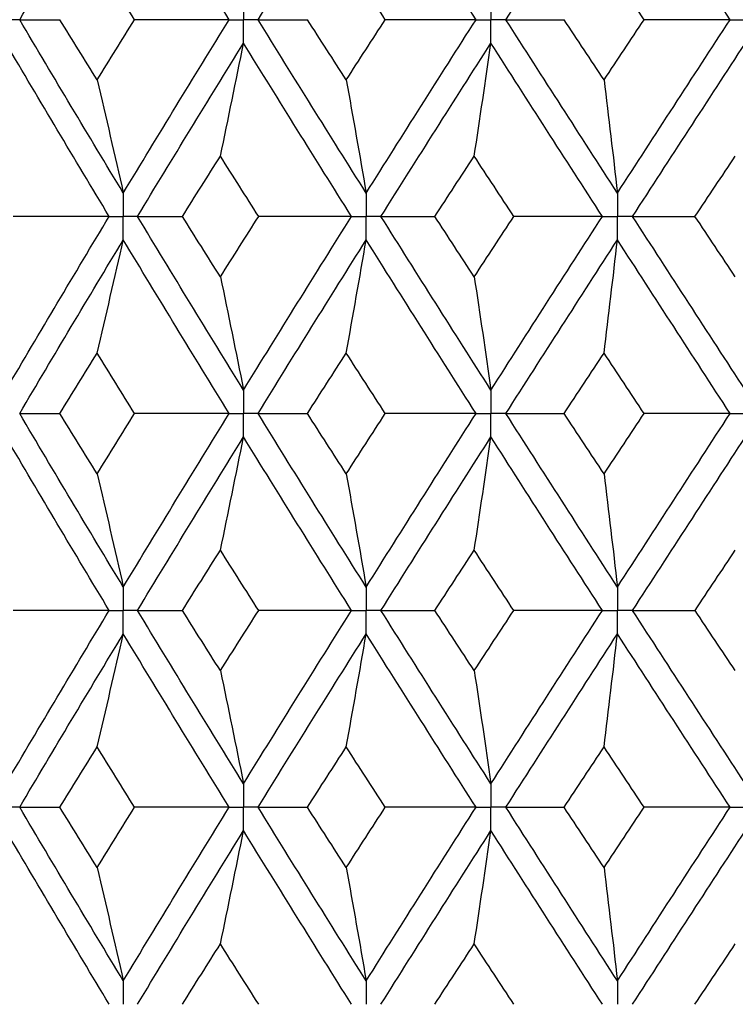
# Paper-space layout '_Front' of a CAD drawing. Header units: millimetres. Extents: x -25 to 25, y -1 to 320.
# Tile 15 of 52: x -8.63 to -3.09, y 20.2 to 27.82. Entities that reach past the tile are written whole.
import ezdxf

# ---------------------------------------------------------------- set-up
doc = ezdxf.new("R2010")
doc.units = ezdxf.units.MM

psp = doc.layouts.new('_Front')

# ---------------------------------------------------------------- linework, layer by layer
at = {"color": 7, "linetype": 'Continuous', "lineweight": 25}
for points in [[(-8.6324, 27.8243), (-8.3679, 28.2718), (-8.1002, 28.7201), (-7.8298, 29.1685)], [(-7.0104, 27.8243), (-7.286, 28.2718), (-7.5593, 28.7201), (-7.8298, 29.1685)], [(-6.7866, 27.8243), (-6.5097, 28.2718), (-6.2302, 28.7201), (-5.9486, 29.1685)], [(-5.098, 27.8243), (-5.3833, 28.2718), (-5.667, 28.7201), (-5.9486, 29.1685)], [(-4.8664, 27.8243), (-4.5801, 28.2718), (-4.292, 28.7201), (-4.0023, 29.1685)], [(-3.1297, 27.8243), (-3.4217, 28.2718), (-3.7127, 28.7201), (-4.0023, 29.1685)], [(-7.7428, 27.8244), (-7.8399, 27.98), (-7.9366, 28.1357), (-8.033, 28.2914)], [(-5.8012, 27.8244), (-5.9021, 27.98), (-6.0027, 28.1357), (-6.1031, 28.2914)], [(-3.7961, 27.8244), (-3.8996, 27.98), (-4.003, 28.1357), (-4.1063, 28.2914)], [(-8.6324, 27.8243), (-8.5307, 27.8243), (-8.4269, 27.8243), (-8.3212, 27.8244)], [(-7.8298, 26.4821), (-8.1003, 26.93), (-8.3678, 27.3765), (-8.6324, 27.8243)], [(-8.033, 27.3582), (-8.1295, 27.5136), (-8.2255, 27.6689), (-8.3212, 27.8244)], [(-8.033, 27.3582), (-7.9366, 27.5136), (-7.8399, 27.6689), (-7.7428, 27.8244)], [(-7.8298, 26.4821), (-7.5592, 26.93), (-7.2862, 27.3765), (-7.0104, 27.8243)], [(-7.0104, 27.8243), (-7.2539, 27.8243), (-7.498, 27.8243), (-7.7428, 27.8244)], [(-6.7866, 27.8243), (-6.6608, 27.8243), (-6.533, 27.8243), (-6.4034, 27.8244)], [(-5.9486, 26.4821), (-6.2303, 26.93), (-6.5095, 27.3765), (-6.7866, 27.8243)], [(-6.1031, 27.3582), (-6.2034, 27.5136), (-6.3035, 27.6689), (-6.4034, 27.8244)], [(-6.1031, 27.3582), (-6.0027, 27.5136), (-5.9021, 27.6689), (-5.8012, 27.8244)], [(-5.9486, 26.4821), (-5.667, 26.93), (-5.3835, 27.3765), (-5.098, 27.8243)], [(-5.098, 27.8243), (-5.3315, 27.8243), (-5.5659, 27.8243), (-5.8012, 27.8244)], [(-4.8664, 27.8243), (-4.7178, 27.8243), (-4.5675, 27.8243), (-4.4154, 27.8244)], [(-4.0023, 26.4821), (-4.292, 26.93), (-4.5799, 27.3765), (-4.8664, 27.8243)], [(-4.1063, 27.3582), (-4.2095, 27.5136), (-4.3125, 27.6689), (-4.4154, 27.8244)], [(-4.1063, 27.3582), (-4.003, 27.5136), (-3.8997, 27.6689), (-3.7961, 27.8244)], [(-4.0023, 26.4821), (-3.7127, 26.93), (-3.4219, 27.3765), (-3.1297, 27.8243)], [(-3.1297, 27.8243), (-3.3507, 27.8243), (-3.5729, 27.8243), (-3.7961, 27.8244)], [(-7.9391, 26.3008), (-8.2089, 26.7488), (-8.4756, 27.1953), (-8.7394, 27.643)], [(-7.7201, 26.3008), (-7.4488, 26.7488), (-7.1751, 27.1953), (-6.8986, 27.643)], [(-7.0778, 26.7671), (-7.0169, 27.0572), (-6.9572, 27.3491), (-6.8986, 27.643)], [(-6.0625, 26.3008), (-6.3436, 26.7488), (-6.6222, 27.1953), (-6.8986, 27.643)], [(-5.8345, 26.3008), (-5.5523, 26.7488), (-5.2683, 27.1953), (-4.9823, 27.643)], [(-5.1117, 26.7671), (-5.0677, 27.0572), (-5.0246, 27.3491), (-4.9823, 27.643)], [(-4.1195, 26.3008), (-4.4088, 26.7488), (-4.6963, 27.1953), (-4.9823, 27.643)], [(-3.885, 26.3008), (-3.5949, 26.7488), (-3.3038, 27.1953), (-3.0114, 27.643)], [(-8.033, 27.3582), (-7.9639, 27.0681), (-7.8962, 26.7761), (-7.8298, 26.4821)], [(-6.1031, 27.3582), (-6.0506, 27.0681), (-5.9991, 26.7761), (-5.9486, 26.4821)], [(-4.1063, 27.3582), (-4.0709, 27.0681), (-4.0363, 26.7761), (-4.0023, 26.4821)], [(-7.3725, 26.3007), (-7.2745, 26.4563), (-7.1763, 26.6118), (-7.0778, 26.7671)], [(-6.7812, 26.3007), (-6.8804, 26.4563), (-6.9793, 26.6118), (-7.0778, 26.7671)], [(-5.4169, 26.3007), (-5.3153, 26.4563), (-5.2136, 26.6118), (-5.1117, 26.7671)], [(-4.8052, 26.3007), (-4.9076, 26.4563), (-5.0097, 26.6118), (-5.1117, 26.7671)], [(-3.4019, 26.3007), (-3.2979, 26.4563), (-3.1938, 26.6118), (-3.0896, 26.7671)], [(-8.7394, 24.9563), (-8.4756, 25.4046), (-8.2087, 25.853), (-7.9391, 26.3008)], [(-7.9391, 26.3008), (-8.1865, 26.3008), (-8.4345, 26.3007), (-8.683, 26.3007)], [(-7.7201, 26.3008), (-7.6062, 26.3008), (-7.4903, 26.3007), (-7.3725, 26.3007)], [(-6.8986, 24.9563), (-7.175, 25.4046), (-7.449, 25.853), (-7.7201, 26.3008)], [(-7.0778, 25.8335), (-7.1763, 25.9892), (-7.2746, 26.145), (-7.3725, 26.3007)], [(-7.0778, 25.8335), (-6.9792, 25.9892), (-6.8804, 26.145), (-6.7812, 26.3007)], [(-6.8986, 24.9563), (-6.6222, 25.4046), (-6.3434, 25.853), (-6.0625, 26.3008)], [(-6.0625, 26.3008), (-6.3013, 26.3008), (-6.5409, 26.3007), (-6.7812, 26.3007)], [(-5.8345, 26.3008), (-5.6971, 26.3008), (-5.5579, 26.3007), (-5.4169, 26.3007)], [(-4.9823, 24.9563), (-5.2683, 25.4046), (-5.5525, 25.853), (-5.8345, 26.3008)], [(-5.1117, 25.8335), (-5.2136, 25.9892), (-5.3154, 26.145), (-5.4169, 26.3007)], [(-5.1117, 25.8335), (-5.0097, 25.9892), (-4.9075, 26.145), (-4.8052, 26.3007)], [(-4.9823, 24.9563), (-4.6963, 25.4046), (-4.4086, 25.853), (-4.1195, 26.3008)], [(-4.1195, 26.3008), (-4.3471, 26.3008), (-4.5756, 26.3007), (-4.8052, 26.3007)], [(-3.885, 26.3008), (-3.7257, 26.3008), (-3.5647, 26.3007), (-3.4019, 26.3007)], [(-3.0114, 24.9563), (-3.3038, 25.4046), (-3.5952, 25.853), (-3.885, 26.3008)], [(-3.0896, 25.8335), (-3.1938, 25.9892), (-3.298, 26.145), (-3.4019, 26.3007)], [(-8.6325, 24.7748), (-8.3678, 25.2232), (-8.1001, 25.6716), (-7.8298, 26.1194)], [(-8.033, 25.2425), (-7.964, 25.533), (-7.8962, 25.8253), (-7.8298, 26.1194)], [(-7.0104, 24.7748), (-7.2861, 25.2232), (-7.5594, 25.6716), (-7.8298, 26.1194)], [(-6.7866, 24.7748), (-6.5096, 25.2232), (-6.2301, 25.6716), (-5.9486, 26.1194)], [(-6.1031, 25.2425), (-6.0506, 25.533), (-5.9991, 25.8253), (-5.9486, 26.1194)], [(-5.098, 24.7748), (-5.3835, 25.2232), (-5.6672, 25.6716), (-5.9486, 26.1194)], [(-4.8665, 24.7748), (-4.58, 25.2232), (-4.2918, 25.6716), (-4.0023, 26.1194)], [(-4.1063, 25.2425), (-4.0709, 25.533), (-4.0363, 25.8253), (-4.0023, 26.1194)], [(-3.1297, 24.7748), (-3.4218, 25.2232), (-3.7129, 25.6716), (-4.0023, 26.1194)], [(-7.0778, 25.8335), (-7.0169, 25.5429), (-6.9572, 25.2505), (-6.8986, 24.9563)], [(-5.1117, 25.8335), (-5.0677, 25.5429), (-5.0246, 25.2505), (-4.9823, 24.9563)], [(-8.3215, 24.7748), (-8.2257, 24.9307), (-8.1295, 25.0866), (-8.033, 25.2425)], [(-7.7426, 24.7748), (-7.8397, 24.9307), (-7.9366, 25.0866), (-8.033, 25.2425)], [(-6.4036, 24.7748), (-6.3037, 24.9307), (-6.2035, 25.0866), (-6.1031, 25.2425)], [(-5.801, 24.7748), (-5.9019, 24.9307), (-6.0026, 25.0866), (-6.1031, 25.2425)], [(-4.4157, 24.7748), (-4.3127, 24.9307), (-4.2096, 25.0866), (-4.1063, 25.2425)], [(-3.7958, 24.7748), (-3.8995, 24.9307), (-4.0029, 25.0866), (-4.1063, 25.2425)], [(-8.6325, 24.7748), (-8.5308, 24.7748), (-8.4271, 24.7748), (-8.3215, 24.7748)], [(-7.8298, 23.4307), (-8.1001, 23.8781), (-8.3678, 24.3264), (-8.6325, 24.7748)], [(-8.033, 24.3073), (-8.1295, 24.4631), (-8.2257, 24.6189), (-8.3215, 24.7748)], [(-8.033, 24.3073), (-7.9366, 24.4631), (-7.8397, 24.6189), (-7.7426, 24.7748)], [(-7.8298, 23.4307), (-7.5594, 23.8781), (-7.2862, 24.3264), (-7.0104, 24.7748)], [(-7.0104, 24.7748), (-7.2538, 24.7748), (-7.4978, 24.7748), (-7.7426, 24.7748)], [(-6.7866, 24.7748), (-6.6609, 24.7748), (-6.5332, 24.7748), (-6.4036, 24.7748)], [(-5.9486, 23.4307), (-6.23, 23.8781), (-6.5095, 24.3264), (-6.7866, 24.7748)], [(-6.1031, 24.3073), (-6.2035, 24.4631), (-6.3037, 24.6189), (-6.4036, 24.7748)], [(-6.1031, 24.3073), (-6.0026, 24.4631), (-5.9019, 24.6189), (-5.801, 24.7748)], [(-5.9486, 23.4307), (-5.6672, 23.8781), (-5.3835, 24.3264), (-5.098, 24.7748)], [(-5.098, 24.7748), (-5.3314, 24.7748), (-5.5657, 24.7748), (-5.801, 24.7748)], [(-4.8665, 24.7748), (-4.718, 24.7748), (-4.5677, 24.7748), (-4.4157, 24.7748)], [(-4.0023, 23.4307), (-4.2918, 23.8781), (-4.58, 24.3264), (-4.8665, 24.7748)], [(-4.1063, 24.3073), (-4.2096, 24.4631), (-4.3127, 24.6189), (-4.4157, 24.7748)], [(-4.1063, 24.3073), (-4.003, 24.4631), (-3.8995, 24.6189), (-3.7958, 24.7748)], [(-4.0023, 23.4307), (-3.7129, 23.8781), (-3.4219, 24.3264), (-3.1297, 24.7748)], [(-3.1297, 24.7748), (-3.3506, 24.7748), (-3.5727, 24.7748), (-3.7958, 24.7748)], [(-7.9391, 23.2494), (-8.2087, 23.6967), (-8.4756, 24.1449), (-8.7394, 24.5933)], [(-7.7201, 23.2494), (-7.449, 23.6967), (-7.1751, 24.1449), (-6.8986, 24.5933)], [(-7.0778, 23.7163), (-7.0169, 24.0067), (-6.9572, 24.2991), (-6.8986, 24.5933)], [(-6.0625, 23.2494), (-6.3434, 23.6967), (-6.6222, 24.1449), (-6.8986, 24.5933)], [(-5.8345, 23.2494), (-5.5525, 23.6967), (-5.2683, 24.1449), (-4.9823, 24.5933)], [(-5.1117, 23.7163), (-5.0677, 24.0067), (-5.0246, 24.2991), (-4.9823, 24.5933)], [(-4.1195, 23.2494), (-4.4086, 23.6967), (-4.6963, 24.1449), (-4.9823, 24.5933)], [(-3.885, 23.2494), (-3.5952, 23.6967), (-3.3039, 24.1449), (-3.0114, 24.5933)], [(-8.033, 24.3073), (-7.964, 24.0169), (-7.8962, 23.7247), (-7.8298, 23.4307)], [(-6.1031, 24.3073), (-6.0506, 24.0169), (-5.9991, 23.7247), (-5.9486, 23.4307)], [(-4.1063, 24.3073), (-4.0709, 24.0169), (-4.0363, 23.7247), (-4.0023, 23.4307)], [(-7.3723, 23.2495), (-7.2745, 23.405), (-7.1763, 23.5606), (-7.0778, 23.7163)], [(-6.7814, 23.2495), (-6.8805, 23.405), (-6.9793, 23.5606), (-7.0778, 23.7163)], [(-5.4167, 23.2495), (-5.3153, 23.405), (-5.2136, 23.5606), (-5.1117, 23.7163)], [(-4.8053, 23.2495), (-4.9076, 23.405), (-5.0098, 23.5606), (-5.1117, 23.7163)], [(-3.4018, 23.2495), (-3.2979, 23.405), (-3.1938, 23.5606), (-3.0896, 23.7163)], [(-8.7394, 21.9071), (-8.4755, 22.3553), (-8.2088, 22.802), (-7.9391, 23.2494)], [(-7.9391, 23.2494), (-8.1866, 23.2494), (-8.4346, 23.2495), (-8.6832, 23.2495)], [(-7.7201, 23.2494), (-7.6061, 23.2494), (-7.4902, 23.2495), (-7.3723, 23.2495)], [(-6.8986, 21.9071), (-7.1751, 22.3553), (-7.4489, 22.802), (-7.7201, 23.2494)], [(-7.0778, 22.7835), (-7.1763, 22.939), (-7.2744, 23.0942), (-7.3723, 23.2495)], [(-7.0778, 22.7835), (-6.9793, 22.939), (-6.8805, 23.0942), (-6.7814, 23.2495)], [(-6.8986, 21.9071), (-6.6222, 22.3553), (-6.3435, 22.802), (-6.0625, 23.2494)], [(-6.0625, 23.2494), (-6.3014, 23.2494), (-6.541, 23.2495), (-6.7814, 23.2495)], [(-5.8345, 23.2494), (-5.6971, 23.2494), (-5.5578, 23.2495), (-5.4167, 23.2495)], [(-4.9823, 21.9071), (-5.2684, 22.3553), (-5.5524, 22.802), (-5.8345, 23.2494)], [(-5.1117, 22.7835), (-5.2136, 22.939), (-5.3153, 23.0942), (-5.4167, 23.2495)], [(-5.1117, 22.7835), (-5.0098, 22.939), (-4.9077, 23.0942), (-4.8053, 23.2495)], [(-4.9823, 21.9071), (-4.6962, 22.3553), (-4.4087, 22.802), (-4.1195, 23.2494)], [(-4.1195, 23.2494), (-4.3471, 23.2494), (-4.5757, 23.2495), (-4.8053, 23.2495)], [(-3.885, 23.2494), (-3.7256, 23.2494), (-3.5645, 23.2495), (-3.4018, 23.2495)], [(-3.0114, 21.9071), (-3.3039, 22.3553), (-3.5951, 22.802), (-3.885, 23.2494)], [(-3.0896, 22.7835), (-3.1938, 22.939), (-3.2978, 23.0942), (-3.4018, 23.2495)], [(-8.6324, 21.7258), (-8.3677, 22.174), (-8.1002, 22.6208), (-7.8298, 23.0682)], [(-8.033, 22.1924), (-7.964, 22.4825), (-7.8962, 22.7744), (-7.8298, 23.0682)], [(-7.0104, 21.7258), (-7.2863, 22.174), (-7.5593, 22.6208), (-7.8298, 23.0682)], [(-6.7866, 21.7258), (-6.5094, 22.174), (-6.2301, 22.6208), (-5.9486, 23.0682)], [(-6.1031, 22.1924), (-6.0506, 22.4825), (-5.9991, 22.7744), (-5.9486, 23.0682)], [(-5.098, 21.7258), (-5.3836, 22.174), (-5.6671, 22.6208), (-5.9486, 23.0682)], [(-4.8664, 21.7258), (-4.5799, 22.174), (-4.2919, 22.6208), (-4.0023, 23.0682)], [(-4.1063, 22.1924), (-4.0709, 22.4825), (-4.0363, 22.7744), (-4.0023, 23.0682)], [(-3.1297, 21.7258), (-3.422, 22.174), (-3.7128, 22.6208), (-4.0023, 23.0682)], [(-7.0778, 22.7835), (-7.0169, 22.4933), (-6.9572, 22.2012), (-6.8986, 21.9071)], [(-5.1117, 22.7835), (-5.0677, 22.4933), (-5.0246, 22.2012), (-4.9823, 21.9071)], [(-8.3213, 21.7257), (-8.2256, 21.8814), (-8.1295, 22.037), (-8.033, 22.1924)], [(-7.7427, 21.7257), (-7.8398, 21.8814), (-7.9366, 22.037), (-8.033, 22.1924)], [(-6.4035, 21.7257), (-6.3036, 21.8814), (-6.2035, 22.037), (-6.1031, 22.1924)], [(-5.8011, 21.7257), (-5.902, 21.8814), (-6.0027, 22.037), (-6.1031, 22.1924)], [(-4.4155, 21.7257), (-4.3126, 21.8814), (-4.2095, 22.037), (-4.1063, 22.1924)], [(-3.7959, 21.7257), (-3.8996, 21.8814), (-4.003, 22.037), (-4.1063, 22.1924)], [(-7.8298, 20.3811), (-8.1002, 20.8294), (-8.3679, 21.2778), (-8.6324, 21.7258)], [(-8.6324, 21.7258), (-8.5307, 21.7258), (-8.427, 21.7257), (-8.3213, 21.7257)], [(-8.033, 21.2583), (-8.1295, 21.4141), (-8.2256, 21.5699), (-8.3213, 21.7257)], [(-8.033, 21.2583), (-7.9366, 21.4141), (-7.8398, 21.5699), (-7.7427, 21.7257)], [(-7.8298, 20.3811), (-7.5593, 20.8294), (-7.286, 21.2778), (-7.0104, 21.7258)], [(-7.0104, 21.7258), (-7.2538, 21.7258), (-7.4979, 21.7257), (-7.7427, 21.7257)], [(-5.9486, 20.3811), (-6.2302, 20.8294), (-6.5097, 21.2778), (-6.7866, 21.7258)], [(-6.7866, 21.7258), (-6.6608, 21.7258), (-6.5331, 21.7257), (-6.4035, 21.7257)], [(-6.1031, 21.2583), (-6.2035, 21.4141), (-6.3036, 21.5699), (-6.4035, 21.7257)], [(-6.1031, 21.2583), (-6.0027, 21.4141), (-5.902, 21.5699), (-5.8011, 21.7257)], [(-5.9486, 20.3811), (-5.6671, 20.8294), (-5.3834, 21.2778), (-5.098, 21.7258)], [(-5.098, 21.7258), (-5.3315, 21.7258), (-5.5658, 21.7257), (-5.8011, 21.7257)], [(-4.0023, 20.3811), (-4.2919, 20.8294), (-4.5801, 21.2778), (-4.8664, 21.7258)], [(-4.8664, 21.7258), (-4.7179, 21.7258), (-4.5676, 21.7257), (-4.4155, 21.7257)], [(-4.1063, 21.2583), (-4.2095, 21.4141), (-4.3126, 21.5699), (-4.4155, 21.7257)], [(-4.1063, 21.2583), (-4.003, 21.4141), (-3.8995, 21.5699), (-3.7959, 21.7257)], [(-4.0023, 20.3811), (-3.7128, 20.8294), (-3.4217, 21.2778), (-3.1297, 21.7258)], [(-3.1297, 21.7258), (-3.3507, 21.7258), (-3.5728, 21.7257), (-3.7959, 21.7257)], [(-7.9391, 20.1996), (-8.2088, 20.6479), (-8.4757, 21.0964), (-8.7394, 21.5444)], [(-7.7201, 20.1996), (-7.4489, 20.6479), (-7.175, 21.0964), (-6.8986, 21.5444)], [(-7.0778, 20.6673), (-7.0169, 20.9578), (-6.9572, 21.2502), (-6.8986, 21.5444)], [(-6.0625, 20.1996), (-6.3435, 20.6479), (-6.6223, 21.0964), (-6.8986, 21.5444)], [(-5.8345, 20.1996), (-5.5524, 20.6479), (-5.2682, 21.0964), (-4.9823, 21.5444)], [(-5.1117, 20.6673), (-5.0677, 20.9578), (-5.0246, 21.2502), (-4.9823, 21.5444)], [(-4.1195, 20.1996), (-4.4087, 20.6479), (-4.6964, 21.0964), (-4.9823, 21.5444)], [(-3.885, 20.1996), (-3.5951, 20.6479), (-3.3037, 21.0964), (-3.0114, 21.5444)], [(-8.033, 21.2583), (-7.9639, 20.9677), (-7.8962, 20.6753), (-7.8298, 20.3811)], [(-6.1031, 21.2583), (-6.0506, 20.9677), (-5.9991, 20.6753), (-5.9486, 20.3811)], [(-4.1063, 21.2583), (-4.0709, 20.9677), (-4.0363, 20.6753), (-4.0023, 20.3811)], [(-7.3726, 20.1996), (-7.2747, 20.3555), (-7.1764, 20.5114), (-7.0778, 20.6673)], [(-6.7811, 20.1996), (-6.8803, 20.3555), (-6.9792, 20.5114), (-7.0778, 20.6673)], [(-5.4171, 20.1996), (-5.3155, 20.3555), (-5.2137, 20.5114), (-5.1117, 20.6673)], [(-4.805, 20.1996), (-4.9074, 20.3555), (-5.0097, 20.5114), (-5.1117, 20.6673)], [(-3.4021, 20.1996), (-3.2981, 20.3555), (-3.1939, 20.5114), (-3.0896, 20.6673)]]:
    psp.add_open_spline(points, degree=3, dxfattribs=at)
for points, knots in [([(-6.8986, 28.0056), (-6.8986, 27.9567), (-6.8986, 27.9078), (-6.8986, 27.8589), (-6.8986, 27.8474), (-6.8986, 27.8358), (-6.8986, 27.8243)], [0, 0, 0, 0, 0.0001466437, 0.0001466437, 0.0001466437, 0.000181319, 0.000181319, 0.000181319, 0.000181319]), ([(-4.9823, 28.0056), (-4.9823, 27.9567), (-4.9823, 27.9078), (-4.9823, 27.8589), (-4.9823, 27.8474), (-4.9823, 27.8358), (-4.9823, 27.8243)], [0, 0, 0, 0, 0.0001466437, 0.0001466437, 0.0001466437, 0.000181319, 0.000181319, 0.000181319, 0.000181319]), ([(-8.6324, 27.8243), (-8.6578, 27.8243), (-8.6831, 27.8243), (-8.7084, 27.8243), (-8.7187, 27.8243), (-8.729, 27.8243), (-8.7393, 27.8243)], [0, 0, 0, 0, 0.0000852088, 0.0000852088, 0.0000852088, 0.0001198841, 0.0001198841, 0.0001198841, 0.0001198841]), ([(-7.0104, 27.8243), (-6.984, 27.8243), (-6.9575, 27.8243), (-6.9309, 27.8243), (-6.9202, 27.8243), (-6.9094, 27.8243), (-6.8986, 27.8243)], [0, 0, 0, 0, 0.0000852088, 0.0000852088, 0.0000852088, 0.0001198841, 0.0001198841, 0.0001198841, 0.0001198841]), ([(-6.8986, 27.643), (-6.8986, 27.6919), (-6.8986, 27.7407), (-6.8986, 27.7896), (-6.8986, 27.8012), (-6.8986, 27.8127), (-6.8986, 27.8243)], [0, 0, 0, 0, 0.000146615, 0.000146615, 0.000146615, 0.0001812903, 0.0001812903, 0.0001812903, 0.0001812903]), ([(-6.7866, 27.8243), (-6.8131, 27.8243), (-6.8397, 27.8243), (-6.8662, 27.8243), (-6.877, 27.8243), (-6.8878, 27.8243), (-6.8986, 27.8243)], [0, 0, 0, 0, 0.0000852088, 0.0000852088, 0.0000852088, 0.0001198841, 0.0001198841, 0.0001198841, 0.0001198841]), ([(-5.098, 27.8243), (-5.0706, 27.8243), (-5.0432, 27.8243), (-5.0158, 27.8243), (-5.0046, 27.8243), (-4.9934, 27.8243), (-4.9823, 27.8243)], [0, 0, 0, 0, 0.0000852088, 0.0000852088, 0.0000852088, 0.0001198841, 0.0001198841, 0.0001198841, 0.0001198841]), ([(-4.9823, 27.643), (-4.9823, 27.6919), (-4.9823, 27.7407), (-4.9823, 27.7896), (-4.9823, 27.8012), (-4.9823, 27.8127), (-4.9823, 27.8243)], [0, 0, 0, 0, 0.000146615, 0.000146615, 0.000146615, 0.0001812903, 0.0001812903, 0.0001812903, 0.0001812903]), ([(-4.8664, 27.8243), (-4.8939, 27.8243), (-4.9213, 27.8243), (-4.9488, 27.8243), (-4.9599, 27.8243), (-4.9711, 27.8243), (-4.9823, 27.8243)], [0, 0, 0, 0, 0.0000852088, 0.0000852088, 0.0000852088, 0.0001198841, 0.0001198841, 0.0001198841, 0.0001198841]), ([(-3.1297, 27.8243), (-3.1017, 27.8243), (-3.0737, 27.8243), (-3.0456, 27.8243), (-3.0342, 27.8243), (-3.0228, 27.8243), (-3.0114, 27.8243)], [0, 0, 0, 0, 0.0000852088, 0.0000852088, 0.0000852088, 0.0001198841, 0.0001198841, 0.0001198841, 0.0001198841]), ([(-7.8298, 26.4821), (-7.8297, 26.4332), (-7.8297, 26.3843), (-7.8297, 26.3355), (-7.8297, 26.3239), (-7.8297, 26.3123), (-7.8297, 26.3008)], [0, 0, 0, 0, 0.0001466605, 0.0001466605, 0.0001466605, 0.0001813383, 0.0001813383, 0.0001813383, 0.0001813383]), ([(-5.9486, 26.4821), (-5.9486, 26.4332), (-5.9486, 26.3843), (-5.9486, 26.3355), (-5.9486, 26.3239), (-5.9486, 26.3123), (-5.9486, 26.3008)], [0, 0, 0, 0, 0.0001466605, 0.0001466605, 0.0001466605, 0.0001813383, 0.0001813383, 0.0001813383, 0.0001813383]), ([(-4.0023, 26.4821), (-4.0023, 26.4332), (-4.0023, 26.3843), (-4.0023, 26.3355), (-4.0023, 26.3239), (-4.0023, 26.3123), (-4.0023, 26.3008)], [0, 0, 0, 0, 0.0001466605, 0.0001466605, 0.0001466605, 0.0001813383, 0.0001813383, 0.0001813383, 0.0001813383]), ([(-7.9391, 26.3008), (-7.9132, 26.3008), (-7.8873, 26.3008), (-7.8614, 26.3008), (-7.8508, 26.3008), (-7.8402, 26.3008), (-7.8297, 26.3008)], [0, 0, 0, 0, 0.0000851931, 0.0000851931, 0.0000851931, 0.0001198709, 0.0001198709, 0.0001198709, 0.0001198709]), ([(-7.8298, 26.1194), (-7.8297, 26.1683), (-7.8297, 26.2172), (-7.8297, 26.2661), (-7.8297, 26.2777), (-7.8297, 26.2892), (-7.8297, 26.3008)], [0, 0, 0, 0, 0.0001466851, 0.0001466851, 0.0001466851, 0.0001813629, 0.0001813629, 0.0001813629, 0.0001813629]), ([(-7.7201, 26.3008), (-7.7461, 26.3008), (-7.772, 26.3008), (-7.798, 26.3008), (-7.8086, 26.3008), (-7.8191, 26.3008), (-7.8297, 26.3008)], [0, 0, 0, 0, 0.0000851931, 0.0000851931, 0.0000851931, 0.0001198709, 0.0001198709, 0.0001198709, 0.0001198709]), ([(-6.0625, 26.3008), (-6.0355, 26.3008), (-6.0086, 26.3008), (-5.9816, 26.3008), (-5.9706, 26.3008), (-5.9596, 26.3008), (-5.9486, 26.3008)], [0, 0, 0, 0, 0.0000851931, 0.0000851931, 0.0000851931, 0.0001198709, 0.0001198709, 0.0001198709, 0.0001198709]), ([(-5.8345, 26.3008), (-5.8615, 26.3008), (-5.8886, 26.3008), (-5.9156, 26.3008), (-5.9266, 26.3008), (-5.9376, 26.3008), (-5.9486, 26.3008)], [0, 0, 0, 0, 0.0000851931, 0.0000851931, 0.0000851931, 0.0001198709, 0.0001198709, 0.0001198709, 0.0001198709]), ([(-5.9486, 26.1194), (-5.9486, 26.1683), (-5.9486, 26.2172), (-5.9486, 26.2661), (-5.9486, 26.2777), (-5.9486, 26.2892), (-5.9486, 26.3008)], [0, 0, 0, 0, 0.0001466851, 0.0001466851, 0.0001466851, 0.0001813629, 0.0001813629, 0.0001813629, 0.0001813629]), ([(-4.1195, 26.3008), (-4.0918, 26.3008), (-4.064, 26.3008), (-4.0362, 26.3008), (-4.0249, 26.3008), (-4.0136, 26.3008), (-4.0023, 26.3008)], [0, 0, 0, 0, 0.0000851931, 0.0000851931, 0.0000851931, 0.0001198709, 0.0001198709, 0.0001198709, 0.0001198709]), ([(-3.885, 26.3008), (-3.9128, 26.3008), (-3.9406, 26.3008), (-3.9684, 26.3008), (-3.9797, 26.3008), (-3.991, 26.3008), (-4.0023, 26.3008)], [0, 0, 0, 0, 0.0000851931, 0.0000851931, 0.0000851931, 0.0001198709, 0.0001198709, 0.0001198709, 0.0001198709]), ([(-4.0023, 26.1194), (-4.0023, 26.1683), (-4.0023, 26.2172), (-4.0023, 26.2661), (-4.0023, 26.2777), (-4.0023, 26.2892), (-4.0023, 26.3008)], [0, 0, 0, 0, 0.0001466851, 0.0001466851, 0.0001466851, 0.0001813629, 0.0001813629, 0.0001813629, 0.0001813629]), ([(-6.8986, 24.9563), (-6.8986, 24.9073), (-6.8986, 24.8584), (-6.8986, 24.8095), (-6.8986, 24.7979), (-6.8986, 24.7864), (-6.8986, 24.7748)], [0, 0, 0, 0, 0.0001467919, 0.0001467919, 0.0001467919, 0.0001814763, 0.0001814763, 0.0001814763, 0.0001814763]), ([(-4.9823, 24.9563), (-4.9823, 24.9073), (-4.9823, 24.8584), (-4.9823, 24.8095), (-4.9823, 24.7979), (-4.9823, 24.7864), (-4.9823, 24.7748)], [0, 0, 0, 0, 0.0001467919, 0.0001467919, 0.0001467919, 0.0001814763, 0.0001814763, 0.0001814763, 0.0001814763]), ([(-7.0104, 24.7748), (-6.9839, 24.7748), (-6.9574, 24.7748), (-6.931, 24.7748), (-6.9202, 24.7748), (-6.9094, 24.7748), (-6.8986, 24.7748)], [0, 0, 0, 0, 0.0000851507, 0.0000851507, 0.0000851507, 0.0001198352, 0.0001198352, 0.0001198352, 0.0001198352]), ([(-6.7866, 24.7748), (-6.8132, 24.7748), (-6.8397, 24.7748), (-6.8662, 24.7748), (-6.877, 24.7748), (-6.8878, 24.7748), (-6.8986, 24.7748)], [0, 0, 0, 0, 0.0000851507, 0.0000851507, 0.0000851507, 0.0001198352, 0.0001198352, 0.0001198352, 0.0001198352]), ([(-6.8986, 24.5933), (-6.8986, 24.6423), (-6.8986, 24.6912), (-6.8986, 24.7401), (-6.8986, 24.7517), (-6.8986, 24.7632), (-6.8986, 24.7748)], [0, 0, 0, 0, 0.0001467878, 0.0001467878, 0.0001467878, 0.0001814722, 0.0001814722, 0.0001814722, 0.0001814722]), ([(-5.098, 24.7748), (-5.0706, 24.7748), (-5.0432, 24.7748), (-5.0158, 24.7748), (-5.0046, 24.7748), (-4.9934, 24.7748), (-4.9823, 24.7748)], [0, 0, 0, 0, 0.0000851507, 0.0000851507, 0.0000851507, 0.0001198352, 0.0001198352, 0.0001198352, 0.0001198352]), ([(-4.8665, 24.7748), (-4.8939, 24.7748), (-4.9213, 24.7748), (-4.9488, 24.7748), (-4.9599, 24.7748), (-4.9711, 24.7748), (-4.9823, 24.7748)], [0, 0, 0, 0, 0.0000851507, 0.0000851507, 0.0000851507, 0.0001198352, 0.0001198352, 0.0001198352, 0.0001198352]), ([(-4.9823, 24.5933), (-4.9823, 24.6423), (-4.9823, 24.6912), (-4.9823, 24.7401), (-4.9823, 24.7517), (-4.9823, 24.7632), (-4.9823, 24.7748)], [0, 0, 0, 0, 0.0001467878, 0.0001467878, 0.0001467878, 0.0001814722, 0.0001814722, 0.0001814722, 0.0001814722]), ([(-3.1297, 24.7748), (-3.1017, 24.7748), (-3.0736, 24.7748), (-3.0456, 24.7748), (-3.0342, 24.7748), (-3.0228, 24.7748), (-3.0114, 24.7748)], [0, 0, 0, 0, 0.0000851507, 0.0000851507, 0.0000851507, 0.0001198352, 0.0001198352, 0.0001198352, 0.0001198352]), ([(-7.8298, 23.4307), (-7.8297, 23.3818), (-7.8297, 23.333), (-7.8297, 23.2841), (-7.8297, 23.2725), (-7.8297, 23.261), (-7.8297, 23.2494)], [0, 0, 0, 0, 0.0001465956, 0.0001465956, 0.0001465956, 0.0001812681, 0.0001812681, 0.0001812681, 0.0001812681]), ([(-5.9486, 23.4307), (-5.9486, 23.3818), (-5.9486, 23.333), (-5.9486, 23.2841), (-5.9486, 23.2725), (-5.9486, 23.261), (-5.9486, 23.2494)], [0, 0, 0, 0, 0.0001465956, 0.0001465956, 0.0001465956, 0.0001812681, 0.0001812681, 0.0001812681, 0.0001812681]), ([(-4.0023, 23.4307), (-4.0023, 23.3818), (-4.0023, 23.333), (-4.0023, 23.2841), (-4.0023, 23.2725), (-4.0023, 23.261), (-4.0023, 23.2494)], [0, 0, 0, 0, 0.0001465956, 0.0001465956, 0.0001465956, 0.0001812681, 0.0001812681, 0.0001812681, 0.0001812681]), ([(-7.9391, 23.2494), (-7.9132, 23.2494), (-7.8873, 23.2494), (-7.8613, 23.2494), (-7.8508, 23.2494), (-7.8402, 23.2494), (-7.8297, 23.2494)], [0, 0, 0, 0, 0.000085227, 0.000085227, 0.000085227, 0.0001198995, 0.0001198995, 0.0001198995, 0.0001198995]), ([(-7.8298, 23.0682), (-7.8297, 23.117), (-7.8297, 23.1659), (-7.8297, 23.2147), (-7.8297, 23.2263), (-7.8297, 23.2379), (-7.8297, 23.2494)], [0, 0, 0, 0, 0.0001465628, 0.0001465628, 0.0001465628, 0.0001812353, 0.0001812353, 0.0001812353, 0.0001812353]), ([(-7.7201, 23.2494), (-7.7461, 23.2494), (-7.772, 23.2494), (-7.798, 23.2494), (-7.8086, 23.2494), (-7.8191, 23.2494), (-7.8297, 23.2494)], [0, 0, 0, 0, 0.000085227, 0.000085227, 0.000085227, 0.0001198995, 0.0001198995, 0.0001198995, 0.0001198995]), ([(-6.0625, 23.2494), (-6.0356, 23.2494), (-6.0086, 23.2494), (-5.9815, 23.2494), (-5.9706, 23.2494), (-5.9596, 23.2494), (-5.9486, 23.2494)], [0, 0, 0, 0, 0.000085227, 0.000085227, 0.000085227, 0.0001198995, 0.0001198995, 0.0001198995, 0.0001198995]), ([(-5.9486, 23.0682), (-5.9486, 23.117), (-5.9486, 23.1659), (-5.9486, 23.2147), (-5.9486, 23.2263), (-5.9486, 23.2379), (-5.9486, 23.2494)], [0, 0, 0, 0, 0.0001465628, 0.0001465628, 0.0001465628, 0.0001812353, 0.0001812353, 0.0001812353, 0.0001812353]), ([(-5.8345, 23.2494), (-5.8615, 23.2494), (-5.8886, 23.2494), (-5.9156, 23.2494), (-5.9266, 23.2494), (-5.9376, 23.2494), (-5.9486, 23.2494)], [0, 0, 0, 0, 0.000085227, 0.000085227, 0.000085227, 0.0001198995, 0.0001198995, 0.0001198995, 0.0001198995]), ([(-4.1195, 23.2494), (-4.0918, 23.2494), (-4.064, 23.2494), (-4.0362, 23.2494), (-4.0249, 23.2494), (-4.0136, 23.2494), (-4.0023, 23.2494)], [0, 0, 0, 0, 0.000085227, 0.000085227, 0.000085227, 0.0001198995, 0.0001198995, 0.0001198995, 0.0001198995]), ([(-4.0023, 23.0682), (-4.0023, 23.117), (-4.0023, 23.1659), (-4.0023, 23.2147), (-4.0023, 23.2263), (-4.0023, 23.2379), (-4.0023, 23.2494)], [0, 0, 0, 0, 0.0001465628, 0.0001465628, 0.0001465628, 0.0001812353, 0.0001812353, 0.0001812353, 0.0001812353]), ([(-3.885, 23.2494), (-3.9128, 23.2494), (-3.9406, 23.2494), (-3.9684, 23.2494), (-3.9797, 23.2494), (-3.991, 23.2494), (-4.0023, 23.2494)], [0, 0, 0, 0, 0.000085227, 0.000085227, 0.000085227, 0.0001198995, 0.0001198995, 0.0001198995, 0.0001198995]), ([(-6.8986, 21.9071), (-6.8986, 21.8582), (-6.8986, 21.8093), (-6.8986, 21.7604), (-6.8986, 21.7489), (-6.8986, 21.7373), (-6.8986, 21.7258)], [0, 0, 0, 0, 0.0001466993, 0.0001466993, 0.0001466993, 0.0001813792, 0.0001813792, 0.0001813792, 0.0001813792]), ([(-4.9823, 21.9071), (-4.9823, 21.8582), (-4.9823, 21.8093), (-4.9823, 21.7604), (-4.9823, 21.7489), (-4.9823, 21.7373), (-4.9823, 21.7258)], [0, 0, 0, 0, 0.0001466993, 0.0001466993, 0.0001466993, 0.0001813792, 0.0001813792, 0.0001813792, 0.0001813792]), ([(-8.6324, 21.7258), (-8.6578, 21.7258), (-8.6831, 21.7258), (-8.7084, 21.7258), (-8.7187, 21.7258), (-8.729, 21.7258), (-8.7393, 21.7258)], [0, 0, 0, 0, 0.0000851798, 0.0000851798, 0.0000851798, 0.0001198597, 0.0001198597, 0.0001198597, 0.0001198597]), ([(-7.0104, 21.7258), (-6.9839, 21.7258), (-6.9575, 21.7258), (-6.931, 21.7258), (-6.9202, 21.7258), (-6.9094, 21.7258), (-6.8986, 21.7258)], [0, 0, 0, 0, 0.0000851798, 0.0000851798, 0.0000851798, 0.0001198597, 0.0001198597, 0.0001198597, 0.0001198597]), ([(-6.8986, 21.5444), (-6.8986, 21.5933), (-6.8986, 21.6422), (-6.8986, 21.6911), (-6.8986, 21.7026), (-6.8986, 21.7142), (-6.8986, 21.7258)], [0, 0, 0, 0, 0.0001467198, 0.0001467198, 0.0001467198, 0.0001813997, 0.0001813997, 0.0001813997, 0.0001813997]), ([(-6.7866, 21.7258), (-6.8132, 21.7258), (-6.8397, 21.7258), (-6.8662, 21.7258), (-6.877, 21.7258), (-6.8878, 21.7258), (-6.8986, 21.7258)], [0, 0, 0, 0, 0.0000851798, 0.0000851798, 0.0000851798, 0.0001198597, 0.0001198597, 0.0001198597, 0.0001198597]), ([(-5.098, 21.7258), (-5.0706, 21.7258), (-5.0432, 21.7258), (-5.0158, 21.7258), (-5.0046, 21.7258), (-4.9934, 21.7258), (-4.9823, 21.7258)], [0, 0, 0, 0, 0.0000851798, 0.0000851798, 0.0000851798, 0.0001198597, 0.0001198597, 0.0001198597, 0.0001198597]), ([(-4.9823, 21.5444), (-4.9823, 21.5933), (-4.9823, 21.6422), (-4.9823, 21.6911), (-4.9823, 21.7026), (-4.9823, 21.7142), (-4.9823, 21.7258)], [0, 0, 0, 0, 0.0001467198, 0.0001467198, 0.0001467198, 0.0001813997, 0.0001813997, 0.0001813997, 0.0001813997]), ([(-4.8664, 21.7258), (-4.8939, 21.7258), (-4.9213, 21.7258), (-4.9488, 21.7258), (-4.9599, 21.7258), (-4.9711, 21.7258), (-4.9823, 21.7258)], [0, 0, 0, 0, 0.0000851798, 0.0000851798, 0.0000851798, 0.0001198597, 0.0001198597, 0.0001198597, 0.0001198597]), ([(-3.1297, 21.7258), (-3.1017, 21.7258), (-3.0737, 21.7258), (-3.0456, 21.7258), (-3.0342, 21.7258), (-3.0228, 21.7258), (-3.0114, 21.7258)], [0, 0, 0, 0, 0.0000851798, 0.0000851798, 0.0000851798, 0.0001198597, 0.0001198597, 0.0001198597, 0.0001198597]), ([(-7.8298, 20.3811), (-7.8297, 20.3321), (-7.8297, 20.2832), (-7.8297, 20.2343), (-7.8297, 20.2227), (-7.8297, 20.2112), (-7.8297, 20.1996)], [0, 0, 0, 0, 0.0001467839, 0.0001467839, 0.0001467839, 0.0001814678, 0.0001814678, 0.0001814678, 0.0001814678]), ([(-5.9486, 20.3811), (-5.9486, 20.3321), (-5.9486, 20.2832), (-5.9486, 20.2343), (-5.9486, 20.2227), (-5.9486, 20.2112), (-5.9486, 20.1996)], [0, 0, 0, 0, 0.0001467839, 0.0001467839, 0.0001467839, 0.0001814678, 0.0001814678, 0.0001814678, 0.0001814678]), ([(-4.0023, 20.3811), (-4.0023, 20.3321), (-4.0023, 20.2832), (-4.0023, 20.2343), (-4.0023, 20.2227), (-4.0023, 20.2112), (-4.0023, 20.1996)], [0, 0, 0, 0, 0.0001467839, 0.0001467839, 0.0001467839, 0.0001814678, 0.0001814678, 0.0001814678, 0.0001814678])]:
    psp.add_open_spline(points, degree=3, knots=knots, dxfattribs=at)

doc.saveas('drawing.dxf')
